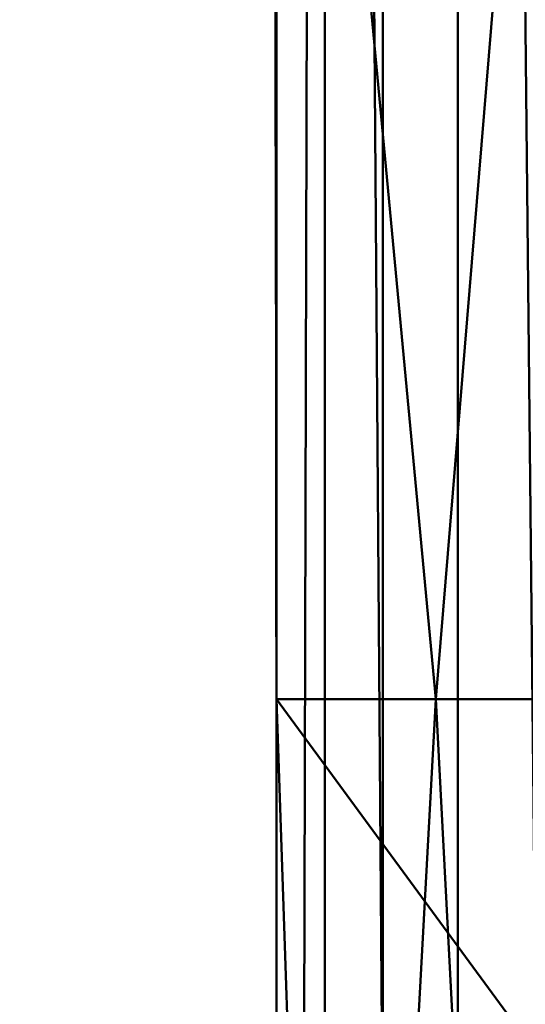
# Model space of a CAD drawing. Header units: millimetres. Extents: x -71 to 26, y -124 to 44.
# Tile 3 of 256: x -22.74 to -19.96, y -44.55 to -39.13. Entities that reach past the tile are written whole.
import ezdxf

# ---------------------------------------------------------------- set-up
doc = ezdxf.new("R2010")
doc.units = ezdxf.units.MM
doc.layers.add('A-GENM', color=13, linetype='Continuous', lineweight=30)

# ---------------------------------------------------------------- blocks, each defined once
blk = doc.blocks.new('FFAS1M_MODEL - FFAS1M_MODEL-3570-View 1')
at = {"layer": 'A-GENM', "lineweight": 40}
mesh = blk.add_polyface(dxfattribs=at)
corners = [(21.329, -100.966, 104.9351), (20.9458, -105.4778, 104.9351), (19.856, -109.5015, 104.9351), (18.1497, -113.0258, 104.9351), (15.9167, -116.0392, 104.9351), (13.2471, -118.5304, 104.9351), (10.2306, -120.4878, 104.9351), (6.9573, -121.9001, 104.9351), (3.5172, -122.7559, 104.9351), (0, -123.0437, 104.9351), (-3.5172, -122.7559, 104.9351), (-6.9573, -121.9001, 104.9351), (-10.2306, -120.4878, 104.9351), (-13.2471, -118.5304, 104.9351), (-15.9167, -116.0392, 104.9351), (-18.1497, -113.0258, 104.9351), (-19.856, -109.5015, 104.9351), (-20.9458, -105.4778, 104.9351), (-21.329, -100.966, 104.9351), (-21.329, -42.873, 104.9351), (-21.329, -2.4281, 104.9351), (-20.6022, 3.0922, 104.9351), (-18.4715, 8.2364, 104.9351), (-15.0819, 12.6538, 104.9351), (-10.6645, 16.0433, 104.9351), (-5.5204, 18.1741, 104.9351), (0, 18.9009, 104.9351), (5.5204, 18.1741, 104.9351), (10.6645, 16.0433, 104.9351), (15.0819, 12.6538, 104.9351), (18.4715, 8.2364, 104.9351), (20.6022, 3.0922, 104.9351), (21.329, -2.4281, 104.9351), (21.329, -42.873, 104.9351)]
mesh.append_faces([[corners[k] for k in face] for face in [(5, 2, 3, 4), (27, 25, 26)]], dxfattribs={"vtx0": -1})
mesh.append_faces([[corners[k] for k in face] for face in [(9, 1, 8)]], dxfattribs={"vtx0": -1, "vtx1": -1})
mesh.append_faces([[corners[k] for k in face] for face in [(17, 10, 11, 16), (30, 22, 23, 29), (28, 24, 25, 27), (29, 23, 24, 28), (17, 0, 1), (22, 30, 31)]], dxfattribs={"vtx0": -1, "vtx2": -1})
mesh.append_faces([[corners[k] for k in face] for face in [(12, 13, 16, 11), (18, 19, 0, 17), (6, 7, 2, 5)]], dxfattribs={"vtx1": -1, "vtx2": -1})
mesh.append_faces([[corners[k] for k in face] for face in [(9, 10, 17, 1)]], dxfattribs={"vtx1": -1, "vtx2": -1, "vtx3": -1})
mesh.append_faces([[corners[k] for k in face] for face in [(20, 21, 32, 33), (21, 22, 31, 32), (19, 20, 33, 0), (7, 8, 1, 2)]], dxfattribs={"vtx1": -1, "vtx3": -1})
mesh.append_faces([[corners[k] for k in face] for face in [(13, 14, 15, 16)]], dxfattribs={"vtx3": -1})
mesh = blk.add_polyface(dxfattribs=at)
corners = [(21.329, -63.2028, 139.9543), (21.329, -71.3983, 139.9543), (21.0487, -73.7299, 139.9543), (20.2516, -75.9007, 139.9543), (19.0034, -77.8804, 139.9543), (17.37, -79.6388, 139.9543), (15.417, -81.1454, 139.9543), (13.2103, -82.3701, 139.9543), (10.8155, -83.2823, 139.9543), (8.2985, -83.8519, 139.9543), (5.7249, -84.0485, 139.9543), (0, -84.0485, 139.9543), (-5.7249, -84.0485, 139.9543), (-8.2985, -83.8519, 139.9543), (-10.8155, -83.2823, 139.9543), (-13.2103, -82.3701, 139.9543), (-15.417, -81.1454, 139.9543), (-17.37, -79.6388, 139.9543), (-19.0034, -77.8804, 139.9543), (-20.2516, -75.9007, 139.9543), (-21.0487, -73.7299, 139.9543), (-21.329, -71.3983, 139.9543), (-21.329, -63.2028, 139.9543), (-21.329, -3.2873, 139.9543), (-20.6022, 2.233, 139.9543), (-18.4715, 7.3772, 139.9543), (-15.0819, 11.7946, 139.9543), (-10.6645, 15.1841, 139.9543), (-5.5204, 17.3149, 139.9543), (0, 18.0417, 139.9543), (5.5204, 17.3149, 139.9543), (10.6645, 15.1841, 139.9543), (15.0819, 11.7946, 139.9543), (18.4715, 7.3772, 139.9543), (20.6022, 2.233, 139.9543), (21.329, -3.2873, 139.9543)]
mesh.append_faces([[corners[k] for k in face] for face in [(21, 19, 20), (30, 28, 29)]], dxfattribs={"vtx0": -1})
mesh.append_faces([[corners[k] for k in face] for face in [(8, 1, 7)]], dxfattribs={"vtx0": -1, "vtx1": -1})
mesh.append_faces([[corners[k] for k in face] for face in [(22, 11, 12, 21), (33, 25, 26, 32), (31, 27, 28, 30), (32, 26, 27, 31), (25, 33, 34)]], dxfattribs={"vtx0": -1, "vtx2": -1})
mesh.append_faces([[corners[k] for k in face] for face in [(21, 17, 18, 19), (21, 12, 13, 14), (21, 14, 15, 16), (1, 5, 6, 7), (1, 3, 4, 5)]], dxfattribs={"vtx0": -1, "vtx3": -1})
mesh.append_faces([[corners[k] for k in face] for face in [(2, 3, 1)]], dxfattribs={"vtx1": -1})
mesh.append_faces([[corners[k] for k in face] for face in [(16, 17, 21), (9, 10, 1, 8)]], dxfattribs={"vtx1": -1, "vtx2": -1})
mesh.append_faces([[corners[k] for k in face] for face in [(22, 23, 0, 11)]], dxfattribs={"vtx1": -1, "vtx2": -1, "vtx3": -1})
mesh.append_faces([[corners[k] for k in face] for face in [(24, 25, 34, 35), (23, 24, 35, 0), (0, 1, 10, 11)]], dxfattribs={"vtx1": -1, "vtx3": -1})
mesh = blk.add_polyface(dxfattribs=at)
corners = [(-21.329, -42.873, 104.9351), (-21.329, -2.4281, 104.9351), (-17.2555, 10.1087, 104.9351), (-6.591, 17.857, 104.9351), (6.591, 17.857, 104.9351), (17.2555, 10.1087, 104.9351), (21.329, -2.4281, 104.9351), (21.329, -42.873, 104.9351)]
mesh.append_faces([[corners[k] for k in face] for face in [(3, 4, 1, 2)]], dxfattribs={"vtx1": -1})
mesh.append_faces([[corners[k] for k in face] for face in [(5, 6, 1, 4)]], dxfattribs={"vtx1": -1, "vtx2": -1})
mesh.append_faces([[corners[k] for k in face] for face in [(6, 7, 0, 1)]], dxfattribs={"vtx3": -1})
mesh = blk.add_polyface(dxfattribs=at)
corners = [(0, -25, 64.5061), (-11.3717, -21.571, 64.5061), (-19.6963, -12.9667, 64.5061), (-22.7433, -1.4926, 64.5061), (-22.5145, -1.7299, 70.2334), (-22.2014, -2.9349, 75.2178), (-21.8432, -6.6931, 79.1879), (-21.5344, -14.5053, 82.24), (-21.3626, -26.9548, 84.6788), (-21.329, -42.873, 86.8559), (-20.4503, -42.873, 84.7346), (-18.329, -42.873, 83.856), (0, -42.873, 83.8559), (0, -34.6837, 82.3281), (0, -28.8068, 79.1942), (0, -25.7767, 74.665), (0.0001, -24.8802, 70.0087), (0, -24.9289, 66.5224), (-13.0479, -21.9777, 77.7425), (-9.1645, -42.873, 83.856), (-8.2823, -23.09, 72.7504), (-19.1904, -12.9551, 74.8795), (-6.5116, -30.3634, 80.9972), (-17.8942, -24.5567, 80.9674), (-19.5202, -31.5916, 82.5653), (-5.9304, -23.8341, 68.2884), (-13.2699, -19.9837, 68.6014), (-21.4148, -8.1581, 71.5132), (-4.5823, -42.873, 83.856), (-4.724, -26.2452, 77.1395), (-20.1014, -14.6019, 78.6323), (-18.2185, -14.6808, 70.0344), (-13.7468, -42.873, 83.856), (-11.6982, -30.8875, 81.8073), (-16.1214, -34.3211, 82.6845), (-21.2198, -7.2296, 64.5061), (-5.6858, -23.2855, 64.5061), (-21.3492, -33.3006, 85.5467), (-16.6435, -19.4128, 78.606), (-20.5558, -21.8448, 81.5371), (-14.6481, -18.5914, 73.0994), (-14.828, -27.6025, 81.2847), (-3.8275, -24.6388, 72.3734), (-21.3462, -8.4702, 75.854), (-20.8513, -10.3269, 67.7784), (-8.6538, -22.942, 66.1551), (-2.9554, -31.1431, 80.9878), (-4.5425, -35.7548, 82.6873), (-7.7888, -35.7212, 82.7525), (-22.1804, -5.9096, 68.2057), (-4.2775, -24.4109, 65.9162), (-2.2911, -42.873, 83.856), (0, -37.9484, 82.9372), (-2.2056, -36.0939, 82.7319), (-13.1716, -25.1513, 80.0542), (-9.8677, -26.6378, 79.7306), (-9.884, -23.3147, 76.2754), (-13.5551, -34.3218, 82.6318), (-11.4556, -42.873, 83.856), (-10.3451, -36.7935, 82.9945), (-18.8139, -14.226, 67.1757), (-15.534, -17.2688, 64.5061), (-16.2916, -17.3333, 67.9273), (-13.7229, -19.8714, 66.132), (-15.7107, -17.619, 70.4471), (-13.0728, -19.9474, 71.0588), (-9.7275, -22.1887, 69.5944), (-11.7373, -21.1483, 73.7363), (-13.4078, -20.2323, 75.401), (-16.5031, -16.963, 75.3624), (-17.8787, -14.8395, 72.8614), (-19.8515, -11.7821, 71.6732), (-7.4841, -26.3475, 78.5412), (-7.2867, -24.637, 76.0906), (-5.3079, -24.7734, 74.556), (-2.6456, -25.8696, 75.5657), (-2.3038, -27.6146, 78.1902), (0, -24.9045, 68.2656), (-2.9429, -24.5476, 69.0509), (-3.4699, -24.5008, 67.2511), (-22.3579, -2.3324, 72.7256), (-22.0302, -5.4951, 73.2626), (-22.1623, -5.3568, 70.8039), (-16.0379, -42.873, 83.856), (-18.3077, -19.2055, 79.4714), (-18.5892, -15.8359, 77.828), (-20.2015, -12.0475, 76.8373), (-21.3147, -10.2448, 78.228), (0, -25.3284, 72.3369), (-6.8734, -42.873, 83.856), (0, -24.9644, 65.5143), (-14.6599, -21.4988, 78.6286), (-9.3484, -30.9752, 81.5978), (-17.6152, -15.1177, 64.5061), (-17.0343, -16.6813, 66.1491), (-13.4528, -19.4199, 64.5061), (-8.6562, -22.8231, 67.7339)]
mesh.append_faces([[corners[k] for k in face] for face in [(10, 37, 9)]], dxfattribs={"vtx0": -1})
mesh.append_faces([[corners[k] for k in face] for face in [(4, 49, 3), (8, 39, 7), (3, 49, 35), (80, 82, 4), (7, 87, 6), (93, 94, 61)]], dxfattribs={"vtx0": -1, "vtx1": -1})
mesh.append_faces([[corners[k] for k in face] for face in [(11, 34, 24), (27, 82, 81), (55, 18, 54), (64, 26, 62), (85, 30, 84), (25, 20, 42), (56, 72, 73), (8, 24, 39), (36, 45, 50), (65, 66, 26), (39, 24, 23), (7, 39, 30), (21, 70, 71), (87, 7, 30), (29, 22, 46), (48, 89, 47), (75, 76, 15), (24, 37, 10), (25, 79, 50), (41, 34, 57), (46, 53, 13), (59, 57, 58), (65, 26, 64), (66, 96, 26), (16, 78, 42), (62, 60, 31), (27, 44, 49), (75, 42, 74), (55, 56, 18), (84, 23, 41), (30, 85, 86), (68, 40, 69), (44, 60, 2), (24, 34, 23), (41, 54, 91), (41, 57, 33), (31, 60, 44), (41, 23, 34), (68, 69, 18), (39, 23, 84), (69, 70, 21), (56, 67, 68), (54, 41, 33), (84, 41, 38), (20, 73, 74), (86, 87, 30), (27, 43, 21), (49, 44, 35), (44, 27, 71), (45, 1, 63), (47, 46, 22), (47, 22, 48), (92, 22, 55), (33, 57, 59), (81, 82, 80), (25, 50, 45), (53, 51, 52), (46, 47, 53), (51, 53, 47), (33, 92, 55), (91, 54, 18), (33, 55, 54), (55, 72, 56), (55, 22, 72), (20, 65, 67), (34, 32, 57), (19, 48, 59), (92, 59, 48), (62, 31, 64), (63, 62, 26), (61, 94, 63), (94, 60, 62), (60, 94, 93), (45, 63, 26), (70, 64, 31), (64, 40, 65), (67, 65, 40), (66, 65, 20), (20, 25, 66), (96, 66, 25), (68, 67, 40), (20, 67, 56), (40, 64, 70), (56, 68, 18), (85, 69, 21), (69, 38, 91), (40, 70, 69), (71, 70, 31), (44, 71, 31), (21, 71, 27), (22, 29, 72), (73, 72, 29), (74, 73, 29), (20, 56, 73), (75, 74, 29), (20, 74, 42), (75, 29, 76), (29, 46, 76), (46, 14, 76), (25, 78, 79), (42, 78, 25), (77, 79, 78), (17, 50, 79), (27, 49, 82), (5, 43, 81), (43, 27, 81), (49, 4, 82), (85, 84, 38), (39, 84, 30), (69, 85, 38), (86, 21, 43), (21, 86, 85), (87, 43, 6), (43, 87, 86), (15, 42, 75), (69, 91, 18), (41, 91, 38), (59, 92, 33), (22, 92, 48), (63, 94, 62), (25, 45, 96), (26, 96, 45)]], dxfattribs={"vtx0": -1, "vtx1": -1, "vtx2": -1})
mesh.append_faces([[corners[k] for k in face] for face in [(44, 2, 35), (50, 0, 36), (78, 16, 77), (53, 52, 13), (57, 32, 58), (48, 19, 89)]], dxfattribs={"vtx0": -1, "vtx2": -1})
mesh.append_faces([[corners[k] for k in face] for face in [(47, 89, 28, 51), (34, 11, 83, 32), (42, 15, 88, 16), (63, 1, 95, 61)]], dxfattribs={"vtx0": -1, "vtx3": -1})
mesh.append_faces([[corners[k] for k in face] for face in [(5, 6, 43), (10, 11, 24), (80, 5, 81), (13, 14, 46), (36, 1, 45), (8, 37, 24), (14, 15, 76), (90, 0, 50, 17), (58, 19, 59), (77, 17, 79), (93, 2, 60)]], dxfattribs={"vtx1": -1, "vtx2": -1})
mesh.append_faces([[corners[k] for k in face] for face in [(51, 12, 52)]], dxfattribs={"vtx2": -1})
mesh = blk.add_polyface(dxfattribs=at)
corners = [(-21.329, -2.4281, 106.8182), (-21.329, -2.4281, 104.9351), (-21.329, -42.873, 104.9351), (-21.329, -100.966, 104.9351), (-21.329, -100.966, 106.8182)]
mesh.append_faces([[corners[k] for k in face] for face in [(0, 1, 2)]], dxfattribs={"vtx2": -1})
mesh.append_faces([[corners[k] for k in face] for face in [(2, 3, 4, 0)]], dxfattribs={"vtx3": -1})
mesh = blk.add_polyface(dxfattribs=at)
corners = [(-21.329, -2.4281, 106.8182), (-21.329, -100.966, 106.8182), (-21.061, -100.966, 107.8182), (-20.3291, -100.966, 108.5502), (-19.329, -100.966, 108.8182), (-19.329, -2.4281, 108.8182), (-20.329, -2.4281, 108.5502), (-21.0611, -2.4281, 107.8182)]
mesh.append_faces([[corners[k] for k in face] for face in [(3, 6, 7)]], dxfattribs={"vtx0": -1, "vtx2": -1})
mesh.append_faces([[corners[k] for k in face] for face in [(5, 6, 4)]], dxfattribs={"vtx1": -1})
mesh.append_faces([[corners[k] for k in face] for face in [(1, 2, 7), (2, 3, 7), (3, 4, 6)]], dxfattribs={"vtx1": -1, "vtx2": -1})
mesh.append_faces([[corners[k] for k in face] for face in [(7, 0, 1)]], dxfattribs={"vtx2": -1})
mesh = blk.add_polyface(dxfattribs=at)
corners = [(-21.329, -3.2873, 141), (-21.329, -3.2873, 139.9543), (-21.329, -63.2028, 139.9543), (-21.329, -63.2028, 141)]
mesh.append_faces([[corners[k] for k in face] for face in [(0, 1, 2, 3)]])
mesh = blk.add_polyface(dxfattribs=at)
corners = [(-19.329, -63.2028, 143), (-19.329, -3.2873, 143), (-20.7432, -3.2873, 142.4142), (-21.329, -3.2873, 141), (-21.329, -63.2028, 141), (-20.7432, -63.2028, 142.4142)]
mesh.append_faces([[corners[k] for k in face] for face in [(0, 1, 2, 5), (3, 4, 5, 2)]], dxfattribs={"vtx2": -1})
mesh = blk.add_polyface(dxfattribs=at)
corners = [(-21.3286, -38.3619, 97.6121), (-21.3286, -38.972, 98.1363), (-21.3286, -39.002, 97.5455), (-21.332, -38.4376, 86.2748), (-21.3293, -39.0562, 87.1302), (-21.3314, -39.2896, 86.3864), (-21.3288, -39.2882, 91.1028), (-21.3289, -38.9017, 90.0654), (-21.3289, -38.4444, 90.7291), (-21.3287, -38.6045, 93.6649), (-21.3286, -38.7648, 94.3872), (-21.3286, -39.1881, 93.9803), (-21.3287, -38.7135, 92.9747), (-21.3286, -39.3023, 93.2928), (-21.3287, -39.2024, 92.4768), (-21.3288, -38.8503, 91.6034), (-21.3287, -39.4895, 91.8585), (-21.3286, -39.1925, 94.993), (-21.3286, -38.7531, 95.0923), (-21.3286, -38.8874, 95.6426), (-21.3288, -38.8576, 101.4393), (-21.3289, -38.9267, 102.4623), (-21.3288, -39.2703, 101.7199), (-21.329, -38.7218, 104.9351), (-21.329, -39.2407, 104.9351), (-21.329, -39.0223, 104.3663), (-21.329, -39.1706, 103.7995), (-21.3289, -38.9845, 103.1452), (-21.329, -38.6548, 103.6086), (-21.3288, -39.0234, 100.8346), (-21.3287, -39.4397, 100.2003), (-21.3287, -38.7964, 99.8245), (-21.3286, -38.6925, 98.973), (-21.3287, -39.3244, 99.3207), (-21.3288, -38.499, 101.0299), (-21.329, -38.4866, 104.2664), (-21.3289, -39.4807, 89.7712), (-21.3291, -38.5743, 89.1266), (-21.329, -39.4591, 88.2833), (-21.3294, -38.6537, 87.7493), (-21.3292, -38.8453, 88.4979), (-21.3286, -39.2682, 97.0887), (-21.3286, -38.9177, 96.4145), (-21.3286, -38.6587, 97.0732), (-21.3287, -38.7158, 92.4141), (-21.3286, -39.4796, 95.8539), (-21.329, -39.4066, 89.0115), (-21.3292, -39.3854, 87.6757), (-21.3288, -38.4813, 101.7016), (-21.3286, -39.083, 98.7204)]
mesh.append_faces([[corners[k] for k in face] for face in [(3, 4, 5)]], dxfattribs={"vtx0": -1, "vtx1": -1})
mesh.append_faces([[corners[k] for k in face] for face in [(0, 1, 2), (6, 7, 8), (9, 10, 11), (12, 13, 14), (12, 9, 13), (15, 14, 16), (17, 18, 19), (20, 21, 22), (26, 27, 28), (29, 30, 31), (32, 31, 33), (29, 34, 20), (28, 25, 26), (23, 25, 35), (8, 15, 6), (7, 36, 37), (38, 39, 40), (41, 42, 43), (2, 41, 43), (11, 13, 9), (12, 14, 44), (42, 45, 19), (40, 37, 46), (47, 39, 38), (21, 20, 48), (29, 20, 22), (37, 36, 46), (39, 47, 4), (1, 32, 49), (33, 49, 32), (14, 15, 44), (10, 18, 17)]], dxfattribs={"vtx0": -1, "vtx1": -1, "vtx2": -1})
mesh.append_faces([[corners[k] for k in face] for face in [(23, 24, 25)]], dxfattribs={"vtx1": -1, "vtx2": -1})
mesh = blk.add_polyface(dxfattribs=at)
corners = [(-21.3289, -39.6614, 102.7538), (-21.3289, -38.9845, 103.1452), (-21.329, -39.6665, 103.7613), (-21.3286, -39.6639, 96.5682), (-21.3286, -38.9177, 96.4145), (-21.3286, -39.2682, 97.0887), (-21.3286, -39.6148, 94.5158), (-21.3286, -39.1925, 94.993), (-21.3286, -39.8027, 95.2031), (-21.3286, -39.1881, 93.9803), (-21.3286, -38.7648, 94.3872), (-21.329, -39.1706, 103.7995), (-21.329, -39.4676, 104.3687), (-21.3289, -38.9267, 102.4623), (-21.3287, -39.4397, 100.2003), (-21.3287, -39.3244, 99.3207), (-21.3287, -38.7964, 99.8245), (-21.3287, -39.4895, 91.8585), (-21.3288, -39.2882, 91.1028), (-21.3288, -38.8503, 91.6034), (-21.329, -39.2407, 104.9351), (-21.329, -39.0223, 104.3663), (-21.329, -39.7596, 104.9351), (-21.3288, -39.6947, 101.0558), (-21.3288, -39.0234, 100.8346), (-21.3288, -39.2703, 101.7199), (-21.3287, -39.5342, 98.6564), (-21.3286, -38.972, 98.1363), (-21.3286, -39.083, 98.7204), (-21.3286, -39.6954, 97.9651), (-21.3286, -39.002, 97.5455), (-21.3288, -39.6544, 90.5262), (-21.3289, -39.4807, 89.7712), (-21.3289, -38.9017, 90.0654), (-21.3286, -39.4796, 95.8539), (-21.3287, -39.8511, 99.9262), (-21.3287, -39.7471, 93.8563), (-21.3286, -38.8874, 95.6426), (-21.3286, -39.3023, 93.2928), (-21.3287, -39.8864, 93.1936), (-21.3287, -39.2024, 92.4768), (-21.3287, -39.9012, 92.4943), (-21.3314, -39.2896, 86.3864), (-21.3293, -39.0562, 87.1302), (-21.3292, -39.7356, 87.0509), (-21.329, -39.4591, 88.2833), (-21.3292, -38.8453, 88.4979), (-21.329, -39.4066, 89.0115), (-21.3292, -39.3854, 87.6757)]
mesh.append_faces([[corners[k] for k in face] for face in [(22, 12, 20)]], dxfattribs={"vtx0": -1, "vtx1": -1})
mesh.append_faces([[corners[k] for k in face] for face in [(0, 1, 2), (3, 4, 5), (6, 7, 8), (6, 9, 10), (2, 11, 12), (13, 1, 0), (14, 15, 16), (17, 18, 19), (20, 12, 21), (21, 12, 11), (1, 11, 2), (23, 14, 24), (25, 23, 24), (25, 13, 0), (26, 27, 28), (28, 15, 26), (29, 5, 30), (31, 32, 33), (34, 4, 3), (35, 15, 14), (27, 26, 29), (8, 7, 34), (9, 6, 36), (7, 6, 10), (34, 7, 37), (38, 9, 36), (38, 39, 40), (17, 40, 41), (18, 31, 33), (42, 43, 44), (45, 46, 47), (48, 44, 43), (29, 30, 27)]], dxfattribs={"vtx0": -1, "vtx1": -1, "vtx2": -1})
mesh = blk.add_polyface(dxfattribs=at)
corners = [(-21.3289, -40.0266, 101.8652), (-21.3288, -39.6947, 101.0558), (-21.3288, -39.2703, 101.7199), (-21.3286, -39.6148, 94.5158), (-21.3286, -39.8027, 95.2031), (-21.3287, -40.1997, 94.6847), (-21.3288, -40.1797, 100.4186), (-21.3287, -39.4397, 100.2003), (-21.3287, -40.3237, 96.7722), (-21.3286, -39.6639, 96.5682), (-21.3286, -39.8533, 97.2843), (-21.3289, -40.0214, 89.3688), (-21.3289, -39.4807, 89.7712), (-21.3288, -40.1343, 90.0765), (-21.3286, -39.2682, 97.0887), (-21.3287, -40.075, 96.0165), (-21.3286, -39.4796, 95.8539), (-21.3287, -39.8864, 93.1936), (-21.3287, -39.9012, 92.4943), (-21.3287, -39.2024, 92.4768), (-21.329, -40.0441, 104.2488), (-21.329, -39.6665, 103.7613), (-21.329, -39.4676, 104.3687), (-21.329, -39.7596, 104.9351), (-21.329, -40.2138, 103.4838), (-21.3289, -39.6614, 102.7538), (-21.3287, -39.8511, 99.9262), (-21.329, -39.9408, 87.8396), (-21.329, -39.4591, 88.2833), (-21.3289, -40.2626, 88.7578), (-21.3286, -39.6954, 97.9651), (-21.3287, -40.2807, 97.8663), (-21.3287, -39.5342, 98.6564), (-21.3287, -40.1057, 98.5513), (-21.3287, -39.9696, 99.3383), (-21.3287, -39.3244, 99.3207), (-21.3286, -39.3023, 93.2928), (-21.3287, -39.7471, 93.8563), (-21.3288, -40.1473, 91.5084), (-21.3287, -39.4895, 91.8585), (-21.3288, -39.2882, 91.1028), (-21.3288, -39.6544, 90.5262), (-21.3314, -39.2896, 86.3864), (-21.3292, -39.7356, 87.0509), (-21.3308, -40.1415, 86.4981), (-21.3292, -39.3854, 87.6757), (-21.329, -39.4066, 89.0115), (-21.3287, -40.1729, 94.1474)]
mesh.append_faces([[corners[k] for k in face] for face in [(42, 43, 44)]], dxfattribs={"vtx0": -1, "vtx1": -1})
mesh.append_faces([[corners[k] for k in face] for face in [(0, 1, 2), (3, 4, 5), (6, 7, 1), (8, 9, 10), (11, 12, 13), (10, 9, 14), (15, 16, 9), (17, 18, 19), (20, 21, 22), (22, 23, 20), (21, 24, 25), (2, 25, 0), (26, 7, 6), (27, 28, 29), (10, 14, 30), (31, 10, 30), (30, 32, 33), (33, 32, 34), (34, 32, 35), (17, 36, 37), (4, 16, 15), (18, 38, 39), (40, 38, 41), (38, 40, 39), (28, 27, 45), (46, 29, 28), (3, 47, 37), (13, 12, 41), (29, 46, 11), (12, 11, 46), (43, 45, 27), (35, 26, 34)]], dxfattribs={"vtx0": -1, "vtx1": -1, "vtx2": -1})
mesh = blk.add_polyface(dxfattribs=at)
corners = [(-21.3287, -39.9696, 99.3383), (-21.3288, -40.5612, 99.0697), (-21.3287, -40.1057, 98.5513), (-21.329, -40.2138, 103.4838), (-21.329, -40.0441, 104.2488), (-21.329, -40.6364, 104.1218), (-21.3286, -39.6639, 96.5682), (-21.3287, -40.3237, 96.7722), (-21.3287, -40.075, 96.0165), (-21.3287, -40.4482, 95.4763), (-21.3286, -39.8027, 95.2031), (-21.3287, -40.4264, 92.9379), (-21.3288, -40.3872, 92.3341), (-21.3287, -39.9012, 92.4943), (-21.3288, -40.1343, 90.0765), (-21.3288, -39.6544, 90.5262), (-21.3288, -40.2926, 90.8138), (-21.3287, -39.8864, 93.1936), (-21.3289, -40.2626, 88.7578), (-21.3289, -40.6484, 88.154), (-21.329, -39.9408, 87.8396), (-21.329, -40.2785, 104.9351), (-21.329, -39.6665, 103.7613), (-21.3289, -40.2722, 102.6585), (-21.3289, -39.6614, 102.7538), (-21.3289, -40.0266, 101.8652), (-21.3288, -39.6947, 101.0558), (-21.3289, -40.2357, 101.2268), (-21.3288, -40.1797, 100.4186), (-21.3287, -40.4316, 97.3425), (-21.3286, -39.8533, 97.2843), (-21.3287, -40.2807, 97.8663), (-21.3286, -39.6954, 97.9651), (-21.3287, -39.8511, 99.9262), (-21.3288, -40.4656, 99.797), (-21.3287, -40.1997, 94.6847), (-21.3287, -40.1729, 94.1474), (-21.3286, -39.6148, 94.5158), (-21.3287, -40.3056, 93.6543), (-21.3308, -40.1415, 86.4981), (-21.3292, -39.7356, 87.0509), (-21.329, -40.2734, 87.3853), (-21.329, -39.7596, 104.9351), (-21.3288, -40.6379, 89.6523), (-21.3289, -40.0214, 89.3688), (-21.3287, -39.7471, 93.8563), (-21.3288, -40.1473, 91.5084), (-21.3289, -40.4101, 102.1421)]
mesh.append_faces([[corners[k] for k in face] for face in [(0, 1, 2), (3, 4, 5), (6, 7, 8), (8, 9, 10), (11, 12, 13), (14, 15, 16), (17, 11, 13), (18, 19, 20), (21, 5, 4), (4, 3, 22), (23, 24, 3), (25, 24, 23), (26, 25, 27), (28, 26, 27), (29, 30, 31), (2, 31, 32), (0, 33, 34), (35, 10, 9), (35, 36, 37), (17, 38, 11), (39, 40, 41), (14, 43, 44), (41, 40, 20), (45, 38, 17), (46, 13, 12), (38, 45, 36), (47, 25, 23), (15, 46, 16), (43, 18, 44), (27, 25, 47), (30, 29, 7), (34, 33, 28), (19, 41, 20)]], dxfattribs={"vtx0": -1, "vtx1": -1, "vtx2": -1})
mesh.append_faces([[corners[k] for k in face] for face in [(4, 42, 21)]], dxfattribs={"vtx0": -1, "vtx2": -1})
mesh = blk.add_polyface(dxfattribs=at)
corners = [(-21.329, -40.6364, 104.1218), (-21.329, -40.9459, 103.1781), (-21.329, -40.2138, 103.4838), (-21.3288, -40.6379, 89.6523), (-21.3288, -40.1343, 90.0765), (-21.3288, -40.7517, 90.3661), (-21.3288, -40.7502, 98.3836), (-21.3287, -40.1057, 98.5513), (-21.3288, -40.5612, 99.0697), (-21.3288, -40.1797, 100.4186), (-21.3288, -40.6933, 100.4162), (-21.3288, -40.4656, 99.797), (-21.3287, -40.2807, 97.8663), (-21.3288, -40.8421, 97.6583), (-21.3287, -40.4316, 97.3425), (-21.3288, -40.6295, 94.2002), (-21.3287, -40.1997, 94.6847), (-21.3288, -40.8119, 94.9233), (-21.3289, -40.8203, 102.0448), (-21.3289, -40.7612, 101.0798), (-21.3289, -40.2357, 101.2268), (-21.3287, -39.9696, 99.3383), (-21.329, -40.2785, 104.9351), (-21.329, -40.7974, 104.9351), (-21.3289, -40.6484, 88.154), (-21.329, -40.8409, 87.328), (-21.329, -40.2734, 87.3853), (-21.3287, -40.3237, 96.7722), (-21.3288, -40.7226, 96.1704), (-21.3287, -40.075, 96.0165), (-21.3288, -40.9554, 96.9133), (-21.3287, -40.4482, 95.4763), (-21.3287, -40.3056, 93.6543), (-21.3288, -40.8213, 93.5275), (-21.3287, -40.1729, 94.1474), (-21.3287, -40.4264, 92.9379), (-21.3288, -40.9396, 92.97), (-21.3288, -40.3872, 92.3341), (-21.3288, -40.8967, 92.2477), (-21.3288, -40.1473, 91.5084), (-21.3289, -40.9698, 88.8836), (-21.3289, -40.2626, 88.7578), (-21.329, -40.6794, 102.7442), (-21.3288, -40.9593, 91.0646), (-21.3288, -40.2926, 90.8138), (-21.3289, -40.2722, 102.6585), (-21.3304, -40.8244, 86.5875), (-21.3308, -40.1415, 86.4981), (-21.3289, -40.4101, 102.1421)]
mesh.append_faces([[corners[k] for k in face] for face in [(0, 1, 2), (3, 4, 5), (6, 7, 8), (9, 10, 11), (12, 13, 14), (13, 12, 6), (15, 16, 17), (18, 19, 20), (11, 8, 21), (24, 25, 26), (27, 28, 29), (27, 14, 30), (12, 7, 6), (31, 29, 28), (31, 17, 16), (32, 15, 33), (34, 15, 32), (16, 15, 34), (35, 36, 37), (10, 9, 19), (35, 32, 33), (38, 39, 37), (40, 24, 41), (3, 40, 41), (42, 2, 1), (39, 43, 44), (44, 5, 4), (9, 20, 19), (2, 42, 45), (47, 26, 25), (42, 48, 45), (20, 48, 18)]], dxfattribs={"vtx0": -1, "vtx1": -1, "vtx2": -1})
mesh.append_faces([[corners[k] for k in face] for face in [(0, 22, 23)]], dxfattribs={"vtx0": -1, "vtx2": -1})
mesh.append_faces([[corners[k] for k in face] for face in [(46, 47, 25)]], dxfattribs={"vtx1": -1, "vtx2": -1})
mesh = blk.add_polyface(dxfattribs=at)
corners = [(-21.3288, -40.3872, 92.3341), (-21.3288, -40.9396, 92.97), (-21.3288, -40.8967, 92.2477), (-21.3288, -40.9554, 96.9133), (-21.3289, -41.3423, 96.3619), (-21.3288, -40.7226, 96.1704), (-21.3287, -40.3237, 96.7722), (-21.3288, -40.8119, 94.9233), (-21.3288, -41.2449, 94.1315), (-21.3288, -40.6295, 94.2002), (-21.3289, -41.3399, 98.1826), (-21.3288, -40.8421, 97.6583), (-21.3288, -40.7502, 98.3836), (-21.3287, -40.4264, 92.9379), (-21.3288, -40.8213, 93.5275), (-21.3289, -41.2434, 89.9819), (-21.3288, -40.6379, 89.6523), (-21.3288, -40.7517, 90.3661), (-21.3288, -40.1473, 91.5084), (-21.3288, -40.9606, 91.6626), (-21.329, -41.0642, 102.5902), (-21.329, -40.6794, 102.7442), (-21.329, -40.9459, 103.1781), (-21.329, -40.7974, 104.9351), (-21.329, -41.3163, 104.9351), (-21.329, -41.0978, 104.201), (-21.3289, -40.7612, 101.0798), (-21.3289, -40.8203, 102.0448), (-21.3289, -41.4566, 101.458), (-21.3289, -41.1705, 98.9974), (-21.3288, -40.5612, 99.0697), (-21.3289, -40.9266, 99.9258), (-21.3288, -40.4656, 99.797), (-21.3288, -41.2752, 95.5597), (-21.3287, -40.4482, 95.4763), (-21.3289, -41.3619, 93.3556), (-21.3289, -41.3791, 88.258), (-21.3289, -40.6484, 88.154), (-21.3289, -40.9698, 88.8836), (-21.329, -40.8409, 87.328), (-21.3299, -41.5073, 86.677), (-21.3304, -40.8244, 86.5875), (-21.3288, -40.6933, 100.4162), (-21.3289, -41.1499, 89.4263), (-21.3289, -41.201, 100.7109), (-21.3288, -40.9593, 91.0646), (-21.3288, -40.2926, 90.8138), (-21.3289, -41.297, 90.6103), (-21.329, -40.6364, 104.1218), (-21.3289, -40.4101, 102.1421), (-21.3287, -40.4316, 97.3425)]
mesh.append_faces([[corners[k] for k in face] for face in [(0, 1, 2), (3, 4, 5), (5, 6, 3), (7, 8, 9), (10, 11, 12), (1, 13, 14), (15, 16, 17), (18, 2, 19), (20, 21, 22), (26, 27, 28), (29, 12, 30), (31, 30, 32), (33, 7, 34), (33, 34, 5), (9, 8, 14), (14, 35, 1), (36, 37, 38), (32, 42, 31), (43, 16, 15), (44, 42, 26), (42, 44, 31), (30, 31, 29), (18, 19, 45), (39, 37, 36), (17, 46, 45), (17, 45, 47), (25, 22, 48), (23, 25, 48), (27, 49, 21), (27, 21, 20), (3, 50, 11), (16, 43, 38)]], dxfattribs={"vtx0": -1, "vtx1": -1, "vtx2": -1})
mesh.append_faces([[corners[k] for k in face] for face in [(39, 40, 41)]], dxfattribs={"vtx0": -1, "vtx2": -1})
mesh.append_faces([[corners[k] for k in face] for face in [(23, 24, 25)]], dxfattribs={"vtx1": -1, "vtx2": -1})
mesh = blk.add_polyface(dxfattribs=at)
corners = [(-21.329, -41.0642, 102.5902), (-21.329, -40.9459, 103.1781), (-21.329, -41.3546, 103.0892), (-21.329, -41.2924, 103.6394), (-21.329, -41.0978, 104.201), (-21.329, -41.5587, 104.1809), (-21.3288, -40.8967, 92.2477), (-21.3289, -41.3833, 92.0789), (-21.3288, -40.9606, 91.6626), (-21.3288, -40.7226, 96.1704), (-21.3289, -41.3423, 96.3619), (-21.3288, -41.2752, 95.5597), (-21.3289, -40.8203, 102.0448), (-21.329, -41.575, 102.4241), (-21.3289, -41.4566, 101.458), (-21.3289, -41.201, 100.7109), (-21.3289, -41.3841, 100.0683), (-21.3289, -40.9266, 99.9258), (-21.3288, -40.7502, 98.3836), (-21.3289, -41.1705, 98.9974), (-21.3289, -41.3399, 98.1826), (-21.3289, -41.6131, 99.4541), (-21.3288, -40.8421, 97.6583), (-21.3289, -41.4622, 97.6058), (-21.3289, -41.3673, 94.9147), (-21.3288, -41.2449, 94.1315), (-21.3288, -40.8119, 94.9233), (-21.3289, -41.4595, 96.9989), (-21.3288, -40.9554, 96.9133), (-21.3289, -41.3619, 93.3556), (-21.3288, -40.8213, 93.5275), (-21.3289, -41.4113, 92.6769), (-21.3288, -40.9593, 91.0646), (-21.3289, -41.6385, 91.1655), (-21.3289, -41.6183, 89.275), (-21.3289, -40.9698, 88.8836), (-21.3289, -41.1499, 89.4263), (-21.3299, -41.5073, 86.677), (-21.329, -40.8409, 87.328), (-21.3289, -41.4811, 87.5863), (-21.3289, -41.3791, 88.258), (-21.3289, -40.7612, 101.0798), (-21.3288, -40.9396, 92.97), (-21.3289, -41.297, 90.6103), (-21.3289, -41.2434, 89.9819), (-21.3288, -40.7517, 90.3661), (-21.329, -41.3163, 104.9351)]
mesh.append_faces([[corners[k] for k in face] for face in [(0, 1, 2), (3, 4, 5), (6, 7, 8), (9, 10, 11), (4, 3, 1), (12, 13, 14), (3, 2, 1), (15, 16, 17), (18, 19, 20), (19, 17, 21), (22, 20, 23), (24, 25, 26), (27, 10, 28), (25, 29, 30), (7, 6, 31), (32, 8, 33), (34, 35, 36), (37, 38, 39), (39, 38, 40), (23, 28, 22), (23, 27, 28), (41, 14, 15), (21, 17, 16), (29, 31, 42), (6, 42, 31), (11, 24, 26), (33, 8, 7), (40, 35, 34), (43, 44, 45), (32, 33, 43), (46, 5, 4), (0, 13, 12), (13, 0, 2)]], dxfattribs={"vtx0": -1, "vtx1": -1, "vtx2": -1})
mesh = blk.add_polyface(dxfattribs=at)
corners = [(-21.3289, -41.3841, 100.0683), (-21.3289, -41.6406, 100.5768), (-21.329, -42.1271, 99.7514), (-21.3288, -41.2752, 95.5597), (-21.3289, -41.8473, 95.2982), (-21.3289, -41.3673, 94.9147), (-21.3289, -41.201, 100.7109), (-21.3289, -41.3399, 98.1826), (-21.3289, -41.1705, 98.9974), (-21.3289, -41.7562, 98.7942), (-21.3289, -41.8009, 94.5454), (-21.329, -41.3546, 103.0892), (-21.329, -41.2924, 103.6394), (-21.329, -41.7183, 103.3832), (-21.3288, -41.2449, 94.1315), (-21.3289, -41.8016, 93.8365), (-21.329, -41.5587, 104.1809), (-21.329, -41.3163, 104.9351), (-21.329, -41.8352, 104.9351), (-21.3289, -41.6131, 99.4541), (-21.3289, -41.9374, 98.0947), (-21.3289, -41.4595, 96.9989), (-21.3289, -41.4622, 97.6058), (-21.3289, -41.8946, 97.3454), (-21.3289, -41.3423, 96.3619), (-21.3289, -41.8665, 95.9973), (-21.3289, -41.8925, 93.1455), (-21.3289, -41.3619, 93.3556), (-21.3289, -41.8644, 96.6704), (-21.3289, -41.4113, 92.6769), (-21.3289, -41.8516, 90.2888), (-21.3289, -41.2434, 89.9819), (-21.3289, -41.297, 90.6103), (-21.3289, -41.4566, 101.458), (-21.329, -41.9094, 101.3142), (-21.3289, -41.3833, 92.0789), (-21.3289, -41.9036, 92.5648), (-21.3289, -41.8691, 91.901), (-21.3289, -41.6385, 91.1655), (-21.3289, -41.6183, 89.275), (-21.329, -41.575, 102.4241), (-21.3289, -41.3791, 88.258), (-21.3289, -42.1271, 87.5443), (-21.3289, -41.4811, 87.5863), (-21.3299, -41.5073, 86.677), (-21.3289, -41.1499, 89.4263)]
mesh.append_faces([[corners[k] for k in face] for face in [(0, 1, 2), (3, 4, 5), (6, 1, 0), (7, 8, 9), (4, 10, 5), (11, 12, 13), (14, 10, 15), (16, 13, 12), (8, 19, 9), (20, 7, 9), (21, 22, 23), (3, 24, 25), (3, 25, 4), (26, 27, 15), (15, 27, 14), (25, 24, 28), (27, 26, 29), (30, 31, 32), (24, 21, 28), (20, 22, 7), (0, 2, 19), (33, 34, 1), (35, 36, 37), (14, 5, 10), (36, 35, 29), (35, 37, 38), (33, 1, 6), (39, 31, 30), (30, 32, 38), (13, 40, 11), (41, 42, 43), (44, 43, 42), (31, 39, 45)]], dxfattribs={"vtx0": -1, "vtx1": -1, "vtx2": -1})
mesh.append_faces([[corners[k] for k in face] for face in [(16, 17, 18)]], dxfattribs={"vtx0": -1, "vtx2": -1})
mesh = blk.add_polyface(dxfattribs=at)
corners = [(-21.329, -41.8352, 104.9351), (-21.329, -41.9387, 104.4008), (-21.329, -41.5587, 104.1809), (-21.3289, -41.6385, 91.1655), (-21.3289, -41.8691, 91.901), (-21.329, -42.3011, 91.4044), (-21.329, -41.575, 102.4241), (-21.329, -42.3278, 102.7983), (-21.329, -42.1514, 101.8511), (-21.3289, -41.9374, 98.0947), (-21.3289, -41.8946, 97.3454), (-21.3289, -41.4622, 97.6058), (-21.329, -42.334, 94.2424), (-21.3289, -41.8016, 93.8365), (-21.3289, -41.8009, 94.5454), (-21.329, -42.373, 92.2145), (-21.3289, -41.9036, 92.5648), (-21.3289, -41.6183, 89.275), (-21.3289, -41.8516, 90.2888), (-21.329, -42.3598, 89.9885), (-21.3289, -41.4566, 101.458), (-21.329, -41.9094, 101.3142), (-21.329, -41.7183, 103.3832), (-21.329, -41.9619, 103.8452), (-21.329, -42.381, 103.5159), (-21.329, -42.3695, 98.6882), (-21.3289, -41.7562, 98.7942), (-21.329, -42.1297, 99.1706), (-21.329, -42.3997, 97.1024), (-21.3289, -41.8644, 96.6704), (-21.3289, -41.4595, 96.9989), (-21.3289, -41.8665, 95.9973), (-21.329, -42.3671, 95.6777), (-21.3289, -41.8473, 95.2982), (-21.329, -42.3908, 97.7641), (-21.329, -42.364, 96.406), (-21.329, -42.3399, 94.9547), (-21.3289, -41.8925, 93.1455), (-21.329, -42.3802, 92.8344), (-21.329, -42.3635, 93.5835), (-21.3289, -41.4113, 92.6769), (-21.329, -42.3367, 90.746), (-21.329, -42.3098, 88.5609), (-21.329, -42.2888, 89.2551), (-21.3289, -41.3791, 88.258), (-21.3289, -42.1271, 87.5443), (-21.3289, -41.6131, 99.4541), (-21.329, -42.1271, 99.7514), (-21.3289, -41.6406, 100.5768), (-21.329, -42.0836, 100.7557), (-21.329, -42.3043, 104.1646), (-21.3295, -42.1901, 86.7665), (-21.3299, -41.5073, 86.677)]
mesh.append_faces([[corners[k] for k in face] for face in [(0, 1, 2), (3, 4, 5), (6, 7, 8), (9, 10, 11), (12, 13, 14), (15, 4, 16), (17, 18, 19), (20, 8, 21), (22, 7, 6), (2, 1, 23), (22, 23, 24), (8, 20, 6), (25, 9, 26), (27, 25, 26), (28, 29, 10), (29, 30, 10), (31, 32, 33), (34, 10, 9), (35, 31, 29), (14, 33, 36), (16, 37, 38), (13, 39, 37), (37, 16, 40), (3, 41, 18), (42, 17, 43), (44, 42, 45), (17, 42, 44), (27, 46, 47), (47, 48, 49), (23, 1, 50), (2, 23, 22), (48, 21, 49), (46, 27, 26)]], dxfattribs={"vtx0": -1, "vtx1": -1, "vtx2": -1})
mesh.append_faces([[corners[k] for k in face] for face in [(51, 52, 45)]], dxfattribs={"vtx1": -1, "vtx2": -1})
mesh = blk.add_polyface(dxfattribs=at)
corners = [(-21.3289, -41.8644, 96.6704), (-21.329, -42.3997, 97.1024), (-21.329, -42.364, 96.406), (-21.329, -42.3399, 94.9547), (-21.329, -42.334, 94.2424), (-21.3289, -41.8009, 94.5454), (-21.329, -42.873, 87.5649), (-21.3295, -42.1901, 86.7665), (-21.3289, -42.1271, 87.5443), (-21.329, -42.3011, 91.4044), (-21.329, -42.373, 92.2145), (-21.329, -42.873, 91.8173), (-21.329, -42.3695, 98.6882), (-21.329, -42.1297, 99.1706), (-21.329, -42.873, 99.172), (-21.329, -42.3671, 95.6777), (-21.3289, -41.8665, 95.9973), (-21.329, -42.3635, 93.5835), (-21.329, -42.3802, 92.8344), (-21.3289, -41.8925, 93.1455), (-21.329, -42.3598, 89.9885), (-21.329, -42.3367, 90.746), (-21.329, -42.873, 90.3999), (-21.3289, -41.8516, 90.2888), (-21.329, -42.2888, 89.2551), (-21.329, -42.873, 89.6911), (-21.329, -42.873, 104.2261), (-21.329, -42.381, 103.5159), (-21.329, -42.3043, 104.1646), (-21.329, -42.3541, 104.9351), (-21.329, -41.9387, 104.4008), (-21.329, -41.8352, 104.9351), (-21.329, -41.9619, 103.8452), (-21.329, -42.1514, 101.8511), (-21.329, -42.3278, 102.7983), (-21.329, -42.873, 102.0999), (-21.329, -42.0836, 100.7557), (-21.329, -41.9094, 101.3142), (-21.329, -42.4042, 101.3141), (-21.329, -42.4386, 100.3749), (-21.3289, -41.8946, 97.3454), (-21.329, -42.3908, 97.7641), (-21.3289, -41.9374, 98.0947), (-21.3289, -41.8473, 95.2982), (-21.329, -42.873, 94.6523), (-21.3289, -41.8016, 93.8365), (-21.3289, -41.8691, 91.901), (-21.329, -42.873, 91.1086), (-21.3289, -41.6385, 91.1655), (-21.3289, -41.6183, 89.275), (-21.329, -42.873, 88.9824), (-21.329, -42.3098, 88.5609), (-21.329, -42.873, 88.2737), (-21.3289, -41.9036, 92.5648), (-21.329, -41.7183, 103.3832), (-21.329, -42.873, 100.1479), (-21.329, -42.1271, 99.7514)]
mesh.append_faces([[corners[k] for k in face] for face in [(0, 1, 2), (3, 4, 5), (6, 7, 8), (9, 10, 11), (12, 13, 14), (2, 15, 16), (17, 18, 19), (20, 21, 22), (21, 20, 23), (24, 20, 25), (27, 32, 28), (33, 34, 35), (36, 37, 38), (39, 36, 38), (40, 41, 1), (41, 42, 12), (15, 3, 43), (3, 44, 4), (17, 45, 4), (46, 10, 9), (47, 21, 9), (21, 48, 9), (20, 24, 49), (24, 50, 51), (8, 51, 52), (10, 53, 18), (54, 27, 34), (38, 37, 33), (35, 38, 33), (55, 56, 39), (56, 36, 39), (14, 13, 56)]], dxfattribs={"vtx0": -1, "vtx1": -1, "vtx2": -1})
mesh.append_faces([[corners[k] for k in face] for face in [(26, 27, 28, 29)]], dxfattribs={"vtx0": -1, "vtx1": -1, "vtx2": -1, "vtx3": -1})
mesh.append_faces([[corners[k] for k in face] for face in [(30, 31, 29, 28)]], dxfattribs={"vtx0": -1, "vtx2": -1, "vtx3": -1})
mesh = blk.add_polyface(dxfattribs=at)
corners = [(-21.329, -42.3671, 95.6777), (-21.329, -42.364, 96.406), (-21.329, -42.873, 96.0698), (-21.329, -42.873, 93.2348), (-21.329, -42.3802, 92.8344), (-21.329, -42.3635, 93.5835), (-21.329, -42.873, 98.196), (-21.329, -42.873, 97.4872), (-21.329, -42.3908, 97.7641), (-21.329, -42.873, 103.5174), (-21.329, -42.873, 102.8086), (-21.329, -42.381, 103.5159), (-21.329, -42.873, 104.2261), (-21.329, -42.4042, 101.3141), (-21.329, -42.873, 102.0999), (-21.329, -42.873, 101.1239), (-21.329, -42.873, 100.6358), (-21.329, -42.3997, 97.1024), (-21.329, -42.1271, 99.7514), (-21.329, -42.873, 100.1479), (-21.329, -42.873, 99.172), (-21.329, -42.3695, 98.6882), (-21.329, -42.873, 96.7785), (-21.329, -42.873, 95.361), (-21.329, -42.3399, 94.9547), (-21.329, -42.873, 94.6523), (-21.329, -42.334, 94.2424), (-21.329, -42.873, 93.9435), (-21.329, -42.873, 92.5261), (-21.329, -42.373, 92.2145), (-21.329, -42.3011, 91.4044), (-21.329, -42.873, 91.8173), (-21.329, -42.873, 91.1086), (-21.3295, -42.1901, 86.7665), (-21.329, -42.873, 87.5649), (-21.329, -42.873, 86.8559), (-21.329, -42.873, 89.6911), (-21.329, -42.3598, 89.9885), (-21.329, -42.873, 90.3999), (-21.329, -42.3367, 90.746), (-21.329, -42.2888, 89.2551), (-21.329, -42.873, 88.9824), (-21.329, -42.3098, 88.5609), (-21.329, -42.873, 88.2737), (-21.3289, -42.1271, 87.5443), (-21.329, -42.3278, 102.7983), (-21.329, -42.3541, 104.9351), (-21.329, -42.873, 104.9351), (-21.329, -42.4386, 100.3749)]
mesh.append_faces([[corners[k] for k in face] for face in [(33, 34, 35), (12, 46, 47)]], dxfattribs={"vtx0": -1})
mesh.append_faces([[corners[k] for k in face] for face in [(6, 21, 20), (22, 17, 7), (23, 0, 2), (3, 5, 27), (36, 37, 38), (14, 45, 10)]], dxfattribs={"vtx0": -1, "vtx1": -1})
mesh.append_faces([[corners[k] for k in face] for face in [(0, 1, 2), (3, 4, 5), (7, 17, 8), (6, 8, 21), (1, 17, 22), (24, 0, 23), (5, 26, 27), (29, 4, 28), (11, 10, 45), (16, 48, 13)]], dxfattribs={"vtx0": -1, "vtx1": -1, "vtx2": -1})
mesh.append_faces([[corners[k] for k in face] for face in [(18, 19, 20), (1, 22, 2), (24, 23, 25), (26, 25, 27), (30, 31, 32), (29, 28, 31), (39, 32, 38), (40, 36, 41), (42, 41, 43), (44, 43, 34), (48, 16, 19)]], dxfattribs={"vtx0": -1, "vtx2": -1})
mesh.append_faces([[corners[k] for k in face] for face in [(13, 14, 15, 16)]], dxfattribs={"vtx0": -1, "vtx3": -1})
mesh.append_faces([[corners[k] for k in face] for face in [(6, 7, 8), (9, 10, 11, 12), (3, 28, 4)]], dxfattribs={"vtx1": -1, "vtx2": -1})
mesh = blk.add_polyface(dxfattribs=at)
corners = [(-21.329, -42.873, 86.8559), (-21.329, -100.966, 94.3307), (-20.4503, -100.966, 92.2093), (-18.329, -100.966, 91.3307), (-18.329, -42.873, 83.8559), (-20.4503, -42.873, 84.7346), (-18.329, -71.9195, 87.5933), (-21.329, -71.9195, 90.5933), (-18.329, -86.4428, 89.462), (-20.4503, -79.1811, 89.4063), (-18.329, -57.3963, 85.7246), (-19.9853, -64.6579, 87.1576), (-21.329, -57.3963, 88.7246), (-21.0697, -64.6579, 88.4389), (-20.9918, -52.8214, 86.7541), (-19.9098, -53.2238, 85.638), (-21.329, -86.4428, 92.462), (-19.8062, -90.0736, 90.3181), (-20.9737, -90.6803, 91.5911), (-21.1866, -79.1812, 90.6142)]
mesh.append_faces([[corners[k] for k in face] for face in [(10, 11, 6), (0, 14, 5), (12, 14, 0), (5, 15, 4), (8, 17, 3), (16, 19, 7), (2, 18, 1)]], dxfattribs={"vtx0": -1, "vtx1": -1})
mesh.append_faces([[corners[k] for k in face] for face in [(14, 13, 11), (18, 17, 9), (8, 9, 17), (11, 9, 6), (13, 19, 9), (14, 11, 15), (12, 13, 14), (11, 13, 9), (15, 5, 14), (15, 11, 10), (2, 17, 18), (19, 16, 18), (7, 19, 13), (9, 19, 18)]], dxfattribs={"vtx0": -1, "vtx1": -1, "vtx2": -1})
mesh.append_faces([[corners[k] for k in face] for face in [(18, 16, 1), (15, 10, 4), (17, 2, 3), (9, 8, 6)]], dxfattribs={"vtx0": -1, "vtx2": -1})
mesh.append_faces([[corners[k] for k in face] for face in [(12, 7, 13)]], dxfattribs={"vtx1": -1, "vtx2": -1})
mesh = blk.add_polyface(dxfattribs=at)
corners = [(21.329, -42.873, 104.9351), (21.329, -100.966, 104.9351), (-21.329, -100.966, 104.9351), (-21.329, -42.873, 104.9351)]
mesh.append_faces([[corners[k] for k in face] for face in [(0, 1, 2, 3)]])
mesh = blk.add_polyface(dxfattribs=at)
corners = [(-21.329, -42.873, 104.9351), (-21.329, -100.966, 104.9351), (-21.329, -100.966, 94.3307), (-21.329, -42.873, 86.8559)]
mesh.append_faces([[corners[k] for k in face] for face in [(0, 1, 2, 3)]])

msp = doc.modelspace()

# ---------------------------------------------------------------- block references
at = {"layer": 'A-GENM', "lineweight": 40}
msp.add_blockref('FFAS1M_MODEL - FFAS1M_MODEL-3570-View 1', (0, 0), dxfattribs=at)

doc.saveas('drawing.dxf')
